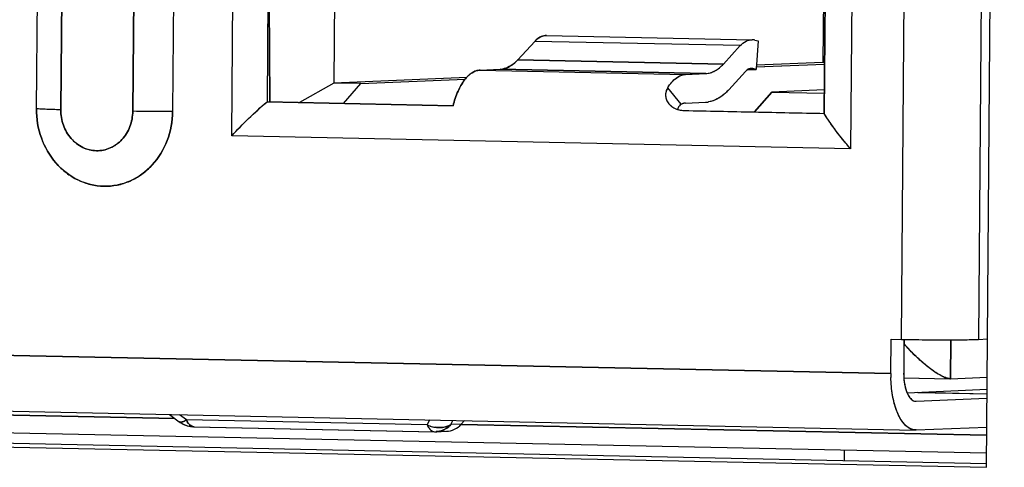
# Model space of a CAD drawing. Header units: millimetres. Extents: x 0 to 1750, y -1720 to 477.
# Tile 187 of 256: x 956 to 965, y -954 to -950. Entities that reach past the tile are written whole.
import ezdxf

# ---------------------------------------------------------------- set-up
doc = ezdxf.new("R2010")
doc.units = ezdxf.units.MM
doc.header["$LTSCALE"] = 92.51
for name, color, linetype in [('101305744_DXF_CONTINUOUS_LINE', 7, 'CONTINUOUS'), ('_101305744_1DXF_CONTINUOUS_LINE', 7, 'CONTINUOUS'), ('DE-11-072043DXF_CONTINUOUS_LINE', 7, 'CONTINUOUS'), ('DE-13-001875DXF_CONTINUOUS_LINE', 7, 'CONTINUOUS'), ('MANIFOLD_SOLDXF_CONTINUOUS_LINE', 7, 'CONTINUOUS')]:
    doc.layers.add(name, color=color, linetype=linetype)

msp = doc.modelspace()

# ---------------------------------------------------------------- linework, layer by layer
at = {"layer": '101305744_DXF_CONTINUOUS_LINE'}
for p, q in [((963.7638, -952.7602), (963.9015, -936.0661)), ((964.5723, -936.066), (964.4347, -952.7601)), ((957.9373, -950.9893), (958.0478, -937.594)), ((956.2377, -950.754), (956.3448, -937.7585)), ((956.557, -937.7671), (956.4498, -950.7626)), ((963.4318, -937.706), (963.3213, -951.1013)), ((957.0759, -950.7756), (957.1831, -937.7802)), ((957.5294, -937.7832), (957.4222, -950.7786)), ((963.0914, -950.7943), (963.1282, -946.3436)), ((958.2626, -948.4443), (958.244, -950.6935)), ((958.841, -948.7804), (958.8265, -950.5298)), ((963.0848, -949.7871), (963.0802, -950.3512)), ((960.5737, -950.1677), (960.4268, -950.3273)), ((962.3624, -950.2049), (960.5737, -950.1677)), ((960.6758, -950.1159), (962.4645, -950.1531)), ((962.4895, -950.1567), (962.517, -950.1643)), ((962.517, -950.1643), (962.4993, -950.4124)), ((958.2658, -950.2539), (958.2694, -950.6933)), ((958.2659, -950.2539), (958.2694, -950.6933)), ((962.2155, -950.3645), (962.3624, -950.2049)), ((962.2155, -950.3645), (960.4268, -950.3273)), ((962.4984, -950.3902), (963.095, -950.3652)), ((963.0802, -950.3512), (962.5019, -950.3755)), ((963.0951, -950.3515), (963.0802, -950.3512)), ((960.0977, -950.4175), (960.2735, -950.4101)), ((960.0977, -950.4175), (961.8864, -950.4547)), ((960.2735, -950.4101), (962.0623, -950.4473)), ((961.8864, -950.4547), (962.0623, -950.4473)), ((962.2614, -950.5885), (962.4083, -950.4289)), ((962.4306, -950.411), (962.4993, -950.4124)), ((962.4718, -950.4048), (962.4595, -950.4046)), ((962.4993, -950.4124), (962.4718, -950.4048)), ((958.8265, -950.5298), (958.5273, -950.6994)), ((959.9816, -950.4813), (958.8265, -950.5298)), ((959.0591, -950.5346), (958.8265, -950.5298)), ((958.9088, -950.7073), (959.0591, -950.5346)), ((959.0591, -950.5346), (959.9688, -950.4964)), ((961.849, -950.7151), (961.7305, -950.5714)), ((962.4862, -950.7817), (962.6365, -950.6091)), ((963.0931, -950.5899), (962.6365, -950.6091)), ((962.6365, -950.6091), (963.0929, -950.6186)), ((958.244, -950.6935), (959.8628, -950.7272)), ((961.8844, -950.7046), (962.0602, -950.6972)), ((961.8751, -950.769), (963.0914, -950.7943)), ((963.3213, -951.1013), (957.9373, -950.9893)), ((937.1876, -952.5072), (963.6719, -953.0583)), ((963.6719, -953.0583), (963.6744, -952.7584)), ((963.6744, -952.7584), (963.7638, -952.7602)), ((963.7638, -952.7602), (963.7859, -952.7607)), ((963.7862, -952.7604), (963.7838, -953.0536)), ((963.7859, -952.7607), (963.8117, -952.7611)), ((963.7903, -952.8023), (963.7906, -952.7605)), ((964.1931, -952.764), (964.1903, -953.1022)), ((964.4347, -952.7601), (964.5128, -952.7569)), ((937.7492, -953.005), (963.8852, -953.5488)), ((963.7829, -953.0938), (964.1864, -953.1022)), ((964.1903, -953.1022), (964.1864, -953.1023)), ((964.1903, -953.1022), (964.5101, -953.0888)), ((964.5092, -953.1977), (963.8143, -953.2269)), ((939.626, -953.2306), (964.5046, -953.7483)), ((946.7878, -953.2262), (957.442, -953.4479)), ((963.8935, -953.2988), (964.5086, -953.273)), ((964.5089, -953.2358), (963.9031, -953.2231)), ((963.9071, -953.223), (964.5089, -953.2355)), ((963.8904, -953.2988), (963.8935, -953.2988)), ((957.3961, -953.4137), (957.481, -953.4769)), ((957.5422, -953.4605), (957.4818, -953.4155)), ((957.481, -953.4769), (957.4808, -953.4767)), ((957.481, -953.4764), (957.4897, -953.4825)), ((957.4897, -953.4825), (957.5088, -953.494)), ((957.5088, -953.494), (957.5294, -953.5037)), ((957.5294, -953.5037), (957.5507, -953.5113)), ((959.6368, -953.504), (957.5422, -953.4605)), ((957.5931, -953.5194), (957.6079, -953.5203)), ((957.6079, -953.5203), (957.6078, -953.5203)), ((957.6105, -953.5203), (957.6079, -953.5203)), ((957.6079, -953.5203), (957.6105, -953.5203)), ((957.6105, -953.5203), (959.705, -953.5639)), ((959.6568, -953.4608), (959.6368, -953.504)), ((959.8447, -953.5023), (959.862, -953.465)), ((959.9348, -953.4986), (959.8447, -953.5023)), ((959.9637, -953.4672), (959.9348, -953.4986)), ((959.9348, -953.4997), (964.5059, -953.5948)), ((963.8914, -953.5487), (964.5065, -953.5229)), ((959.7025, -953.5639), (959.7152, -953.5638)), ((959.705, -953.5639), (959.7152, -953.5638)), ((959.7152, -953.5638), (959.7156, -953.5637)), ((959.7155, -953.5637), (959.8056, -953.56)), ((959.7157, -953.5584), (959.7952, -953.5601)), ((963.8914, -953.5487), (963.8852, -953.5488))]:
    msp.add_line(p, q, dxfattribs=at)
msp.add_lwpolyline([(957.5507, -953.5113), (957.5723, -953.5165), (957.5931, -953.5194)], dxfattribs=at)
for centre, radius, start, end in [((960.7294, -950.3107), 0.2114, 132.3971, 137.43341), ((962.4635, -950.2516), 0.0984, 83.43496, 89.41466), ((962.4635, -950.2515), 0.0982, 74.63124, 83.40455), ((960.1671, -950.0886), 0.3527, 313.39122, 317.41601), ((960.2669, -950.2529), 0.1574, 272.4341, 278.51139), ((962.4893, -950.5034), 0.11, 132.50924, 137.4188), ((962.4585, -950.4529), 0.0499, 82.87996, 88.80415), ((962.4583, -950.4541), 0.0511, 74.65192, 82.84373), ((961.9369, -950.2922), 0.4394, 313.3646, 313.83784), ((961.9182, -950.2731), 0.4662, 313.86849, 317.40733), ((961.8498, -950.6192), 0.142, 219.59194, 227.00741), ((962.0514, -950.4909), 0.2066, 272.4341, 278.51152), ((962.0505, -950.4841), 0.2134, 278.48681, 279.26929), ((961.8727, -950.5829), 0.1853, 249.12343, 252.37881), ((961.8752, -950.5753), 0.1933, 252.37864, 255.62577), ((961.8778, -950.5645), 0.2044, 255.65477, 262.21996), ((961.8795, -950.5528), 0.2163, 262.21342, 268.85352), ((964.777, -953.0674), 1.1051, 179.52824, 181.25515), ((964.3309, -953.0581), 0.5471, 179.52622, 183.75585), ((957.4915, -953.4628), 0.0175, 233.28859, 241.76743), ((959.7488, -953.2534), 0.2745, 245.91787, 251.10204), ((959.7487, -953.2537), 0.2742, 251.08885, 256.30177), ((959.7464, -953.2637), 0.2639, 256.28754, 261.70167), ((959.7083, -953.3922), 0.1717, 272.42404, 274.57018), ((959.708, -953.3889), 0.175, 274.5827, 280.16014), ((959.7072, -953.3843), 0.1797, 280.16279, 285.6371)]:
    msp.add_arc(centre, radius, start, end, dxfattribs=at)
for points in [[(958.2592, -949.3063), (958.2622, -949.6222), (958.2633, -949.938), (958.2658, -950.2539)], [(962.4306, -950.4108), (962.425, -950.4139), (962.4197, -950.4179), (962.4149, -950.4223)], [(963.8791, -953.2973), (963.8828, -953.2982), (963.8866, -953.2987), (963.8904, -953.2988)], [(963.8852, -953.5488), (963.8716, -953.5485), (963.8579, -953.5452), (963.8455, -953.5399)]]:
    msp.add_open_spline(points, degree=3, dxfattribs=at)
for points, knots in [([(960.5869, -950.1546), (960.5936, -950.1484), (960.6191, -950.128), (960.6522, -950.1158), (960.6758, -950.116)], [0, 0, 0, 0, 0.279607, 1, 1, 1, 1]), ([(962.3624, -950.2049), (962.3767, -950.1894), (962.4073, -950.1638), (962.4466, -950.153), (962.4645, -950.1532)], [0, 0, 0, 0, 0.54081, 1, 1, 1, 1]), ([(960.2902, -950.4085), (960.3005, -950.407), (960.3449, -950.3959), (960.384, -950.369), (960.4094, -950.3449)], [0, 0, 0, 0, 0.230032, 1, 1, 1, 1]), ([(962.0623, -950.4473), (962.0894, -950.4462), (962.1481, -950.4272), (962.1939, -950.3881), (962.2155, -950.3645)], [0, 0, 0, 0, 0.459573, 1, 1, 1, 1]), ([(959.8628, -950.7272), (959.8742, -950.6842), (959.9003, -950.606), (959.9548, -950.5071), (960.0194, -950.439), (960.0732, -950.4185), (960.0977, -950.4175)], [0, 0, 0, 0, 0.325282, 0.600308, 0.82088, 1, 1, 1, 1]), ([(961.7305, -950.5714), (961.7412, -950.5543), (961.7791, -950.5014), (961.8404, -950.4566), (961.8864, -950.4547)], [0, 0, 0, 0, 0.30394, 1, 1, 1, 1]), ([(962.4595, -950.403), (962.4521, -950.4029), (962.4419, -950.405), (962.4329, -950.4095), (962.4306, -950.4108)], [0, 0, 0, 0, 0.735887, 1, 1, 1, 1]), ([(961.7305, -950.5714), (961.7178, -950.5917), (961.7032, -950.6423), (961.7246, -950.6906), (961.7403, -950.7097)], [0, 0, 0, 0, 0.49184, 1, 1, 1, 1]), ([(962.2386, -950.6116), (962.2268, -950.6228), (962.1821, -950.6606), (962.1268, -950.6879), (962.0849, -950.6947)], [0, 0, 0, 0, 0.276534, 1, 1, 1, 1]), ([(957.9373, -950.9893), (957.9607, -950.9638), (958.0586, -950.8608), (958.1623, -950.7633), (958.244, -950.6935)], [0, 0, 0, 0, 0.243527, 1, 1, 1, 1]), ([(961.8844, -950.7046), (961.8753, -950.705), (961.8629, -950.7081), (961.8518, -950.7135), (961.849, -950.7151)], [0, 0, 0, 0, 0.736996, 1, 1, 1, 1]), ([(957.4222, -950.7786), (957.4215, -950.8642), (957.3905, -951.0341), (957.2595, -951.2513), (957.0608, -951.3975), (956.8237, -951.446), (956.588, -951.3872), (956.3928, -951.2333), (956.2655, -951.0115), (956.237, -950.8399), (956.2377, -950.754)], [0, 0, 0, 0, 0.131058, 0.258053, 0.379741, 0.497958, 0.616805, 0.739967, 0.868374, 1, 1, 1, 1]), ([(956.4498, -950.7626), (956.4041, -950.7616), (956.3334, -950.7592), (956.2625, -950.7571), (956.2377, -950.754)], [0, 0, 0, 0, 0.646632, 1, 1, 1, 1]), ([(956.4498, -950.7626), (956.4495, -950.808), (956.4645, -950.8987), (956.5318, -951.0159), (956.635, -951.0973), (956.7595, -951.1283), (956.8849, -951.1027), (956.9899, -951.0254), (957.0591, -950.9106), (957.0755, -950.8208), (957.0759, -950.7756)], [0, 0, 0, 0, 0.131613, 0.260029, 0.383194, 0.502045, 0.620264, 0.741956, 0.868958, 1, 1, 1, 1]), ([(957.4222, -950.7786), (957.394, -950.7787), (957.2785, -950.7787), (957.1631, -950.7774), (957.0759, -950.7756)], [0, 0, 0, 0, 0.244858, 1, 1, 1, 1]), ([(961.7529, -950.7231), (961.7567, -950.7266), (961.7729, -950.7402), (961.7918, -950.7504), (961.8067, -950.7561)], [0, 0, 0, 0, 0.242485, 1, 1, 1, 1]), ([(961.849, -950.7151), (961.8369, -950.7218), (961.8227, -950.7365), (961.8174, -950.7545), (961.8165, -950.7592)], [0, 0, 0, 0, 0.740708, 1, 1, 1, 1]), ([(963.3213, -951.1013), (963.299, -951.0756), (963.2167, -950.9778), (963.1403, -950.8745), (963.0914, -950.7943)], [0, 0, 0, 0, 0.266235, 1, 1, 1, 1]), ([(963.8117, -952.7611), (963.9312, -952.7633), (964.1388, -952.7645), (964.3466, -952.7638), (964.4347, -952.7601)], [0, 0, 0, 0, 0.575373, 1, 1, 1, 1]), ([(964.1864, -953.1022), (964.1728, -953.1019), (964.1417, -953.093), (964.0745, -953.0593), (963.9862, -952.9952), (963.8845, -952.9045), (963.8205, -952.8371), (963.7903, -952.8023)], [0, 0, 0, 0, 0.080932, 0.188454, 0.447748, 0.726117, 1, 1, 1, 1]), ([(963.8455, -953.5399), (963.8189, -953.5285), (963.7676, -953.4801), (963.7169, -953.3771), (963.6823, -953.2432), (963.6733, -953.144), (963.6722, -953.0916)], [0, 0, 0, 0, 0.173954, 0.403623, 0.685102, 1, 1, 1, 1]), ([(963.7849, -953.0939), (963.7857, -953.1063), (963.7903, -953.1516), (963.8009, -953.1966), (963.8142, -953.227)], [0, 0, 0, 0, 0.272029, 1, 1, 1, 1]), ([(963.8142, -953.227), (963.8182, -953.2362), (963.8325, -953.2646), (963.8574, -953.2918), (963.8791, -953.2973)], [0, 0, 0, 0, 0.308551, 1, 1, 1, 1]), ([(957.5422, -953.4605), (957.5314, -953.4678), (957.5138, -953.4789), (957.4902, -953.4821), (957.4832, -953.4783)], [0, 0, 0, 0, 0.619638, 1, 1, 1, 1]), ([(957.6079, -953.5203), (957.6016, -953.5202), (957.5711, -953.5121), (957.5523, -953.4826), (957.5422, -953.4605)], [0, 0, 0, 0, 0.20347, 1, 1, 1, 1]), ([(959.6368, -953.504), (959.6408, -953.5128), (959.6546, -953.5389), (959.6817, -953.5634), (959.7025, -953.5639)], [0, 0, 0, 0, 0.31656, 1, 1, 1, 1]), ([(959.8447, -953.5023), (959.8351, -953.5078), (959.7924, -953.527), (959.7434, -953.53), (959.7083, -953.5249)], [0, 0, 0, 0, 0.237174, 1, 1, 1, 1]), ([(959.7556, -953.5573), (959.7808, -953.5503), (959.8131, -953.5332), (959.8386, -953.509), (959.8447, -953.5023)], [0, 0, 0, 0, 0.744022, 1, 1, 1, 1]), ([(959.8056, -953.56), (959.8296, -953.559), (959.8781, -953.5465), (959.9181, -953.5167), (959.9348, -953.4986)], [0, 0, 0, 0, 0.49297, 1, 1, 1, 1])]:
    msp.add_open_spline(points, degree=3, knots=knots, dxfattribs=at)
at = {"layer": '_101305744_1DXF_CONTINUOUS_LINE'}
for p, q in [((964.5092, -953.1977), (963.8143, -953.2269)), ((957.3961, -953.4137), (957.481, -953.4769)), ((957.5422, -953.4605), (957.4818, -953.4155)), ((957.4807, -953.4767), (957.481, -953.4769)), ((957.5264, -953.5025), (957.5391, -953.5075)), ((959.6368, -953.504), (957.5422, -953.4605)), ((957.5912, -953.5193), (957.5984, -953.5198)), ((957.6079, -953.5203), (959.7025, -953.5639)), ((959.6568, -953.4608), (959.6368, -953.504)), ((959.8447, -953.5023), (959.8621, -953.4649)), ((959.9348, -953.4986), (959.8447, -953.5023)), ((959.9637, -953.4672), (959.9348, -953.4986)), ((959.7064, -953.5639), (959.7152, -953.5638)), ((959.7155, -953.5637), (959.8056, -953.56)), ((959.7157, -953.5584), (959.7952, -953.5601))]:
    msp.add_line(p, q, dxfattribs=at)
for points in [[(957.4897, -953.4825), (957.4903, -953.4829), (957.5019, -953.4901)], [(957.5019, -953.4901), (957.5139, -953.4967), (957.5264, -953.5025)], [(957.5391, -953.5075), (957.552, -953.5117), (957.5651, -953.515)], [(957.5651, -953.515), (957.5782, -953.5176), (957.5912, -953.5193)]]:
    msp.add_lwpolyline(points, dxfattribs=at)
for centre, radius, start, end in [((957.6088, -953.4777), 0.0426, 265.27189, 268.79661), ((959.708, -953.3886), 0.1753, 272.4598, 282.47775)]:
    msp.add_arc(centre, radius, start, end, dxfattribs=at)
msp.add_open_spline([(957.481, -953.4769), (957.482, -953.4777), (957.4832, -953.4783), (957.4844, -953.4789)], degree=3, dxfattribs=at)
for points, knots in [([(957.4844, -953.4789), (957.4917, -953.4821), (957.5068, -953.4797), (957.5254, -953.4712), (957.5364, -953.4644), (957.5422, -953.4605)], [0, 0, 0, 0, 0.38399, 0.661541, 1, 1, 1, 1]), ([(957.5422, -953.4605), (957.546, -953.4689), (957.5543, -953.4841), (957.5696, -953.503), (957.5865, -953.5157), (957.5992, -953.5197), (957.6053, -953.5202)], [0, 0, 0, 0, 0.307762, 0.572427, 0.799096, 1, 1, 1, 1]), ([(959.6368, -953.504), (959.6707, -953.5192), (959.7423, -953.5358), (959.8152, -953.5192), (959.8447, -953.5023)], [0, 0, 0, 0, 0.522653, 1, 1, 1, 1]), ([(959.6368, -953.504), (959.6408, -953.5128), (959.6493, -953.5285), (959.6653, -953.5477), (959.683, -953.5604), (959.6962, -953.5638), (959.7025, -953.5639)], [0, 0, 0, 0, 0.309448, 0.573956, 0.799398, 1, 1, 1, 1]), ([(959.8447, -953.5023), (959.8315, -953.5167), (959.801, -953.5413), (959.7645, -953.5557), (959.7459, -953.5598)], [0, 0, 0, 0, 0.506304, 1, 1, 1, 1]), ([(959.8056, -953.56), (959.8296, -953.559), (959.8781, -953.5465), (959.9181, -953.5167), (959.9348, -953.4986)], [0, 0, 0, 0, 0.49297, 1, 1, 1, 1])]:
    msp.add_open_spline(points, degree=3, knots=knots, dxfattribs=at)
at = {"layer": 'DE-11-072043DXF_CONTINUOUS_LINE'}
for p, q in [((964.5036, -953.8733), (964.6594, -934.9799)), ((936.8681, -953.2646), (964.5043, -953.8396)), ((936.3314, -953.2872), (964.5036, -953.8733))]:
    msp.add_line(p, q, dxfattribs=at)
at = {"layer": 'DE-13-001875DXF_CONTINUOUS_LINE'}
msp.add_line((963.2658, -953.7225), (963.2651, -953.8139), dxfattribs=at)
at = {"layer": 'MANIFOLD_SOLDXF_CONTINUOUS_LINE'}
for p, q in [((963.7638, -952.7602), (963.9015, -936.0661)), ((964.5723, -936.066), (964.4347, -952.7601)), ((957.9373, -950.9893), (958.0478, -937.594)), ((956.2377, -950.7536), (956.3449, -937.7586)), ((956.4498, -950.7628), (956.557, -937.7667)), ((963.4318, -937.706), (963.3213, -951.1013)), ((957.1831, -937.78), (957.0759, -950.7761)), ((957.5294, -937.7836), (957.4222, -950.7785)), ((963.1281, -946.344), (963.0914, -950.7943)), ((958.841, -948.7804), (958.8265, -950.5298)), ((958.2566, -949.1731), (958.2441, -950.6934)), ((963.0848, -949.7871), (963.0802, -950.3512)), ((960.5737, -950.1677), (960.4268, -950.3273)), ((962.3624, -950.2049), (960.5737, -950.1677)), ((960.5873, -950.1541), (960.5869, -950.1545)), ((960.5873, -950.1542), (960.5869, -950.1546)), ((960.6758, -950.1159), (962.4645, -950.1531)), ((962.4895, -950.1567), (962.517, -950.1643)), ((962.517, -950.1643), (962.4993, -950.4124)), ((958.2694, -950.694), (958.2659, -950.2539)), ((962.2155, -950.3645), (962.3624, -950.2049)), ((960.4268, -950.3273), (962.2155, -950.3645)), ((962.5009, -950.3901), (963.095, -950.3652)), ((963.0802, -950.3512), (962.5019, -950.3755)), ((963.0951, -950.3515), (963.0802, -950.3512)), ((960.0977, -950.4175), (960.2735, -950.4101)), ((960.0977, -950.4175), (961.8864, -950.4547)), ((962.0623, -950.4473), (960.2735, -950.4101)), ((961.8864, -950.4547), (962.0623, -950.4473)), ((962.2614, -950.5885), (962.4083, -950.4289)), ((962.4306, -950.411), (962.4993, -950.4124)), ((962.4993, -950.4124), (962.4718, -950.4048)), ((958.8265, -950.5298), (958.5273, -950.6994)), ((959.9816, -950.4813), (958.8265, -950.5298)), ((959.0591, -950.5346), (958.8265, -950.5298)), ((958.9088, -950.7073), (959.0591, -950.5346)), ((959.0591, -950.5346), (959.9688, -950.4964)), ((961.849, -950.7151), (961.7305, -950.5714)), ((962.6365, -950.6091), (962.4862, -950.7817)), ((963.0931, -950.5899), (962.6365, -950.6091)), ((962.6365, -950.6091), (963.0929, -950.6186)), ((959.8628, -950.7271), (958.2441, -950.6935)), ((961.8844, -950.7046), (962.0602, -950.6972)), ((963.3213, -951.1013), (957.9373, -950.9893)), ((963.6719, -953.0583), (937.1876, -952.5072)), ((963.6719, -953.0583), (963.6744, -952.7584)), ((963.6744, -952.7584), (963.7638, -952.7602)), ((963.7638, -952.7602), (963.7862, -952.7607)), ((963.7862, -952.7607), (963.7838, -953.0536)), ((963.7903, -952.8023), (963.7906, -952.7607)), ((964.1903, -953.1022), (964.1931, -952.764)), ((964.4347, -952.7601), (964.5128, -952.7569)), ((963.7858, -952.8023), (963.7903, -952.8023)), ((937.7492, -953.005), (963.8852, -953.5488)), ((963.7851, -953.0939), (964.1864, -953.1022)), ((964.1864, -953.1022), (964.1808, -953.1019)), ((964.1903, -953.1022), (964.5101, -953.0888)), ((939.626, -953.2306), (964.5046, -953.7483)), ((957.442, -953.4479), (946.7878, -953.2262)), ((963.8935, -953.2988), (964.5086, -953.273)), ((964.5089, -953.2358), (963.9031, -953.2231)), ((963.9071, -953.223), (964.5089, -953.2355)), ((964.5059, -953.5948), (959.9348, -953.4997)), ((963.8914, -953.5487), (964.5065, -953.5229)), ((963.8914, -953.5487), (963.8852, -953.5487))]:
    msp.add_line(p, q, dxfattribs=at)
for centre, radius, start, end in [((960.7525, -950.3323), 0.243, 137.1681, 137.37712), ((962.4624, -950.2536), 0.1005, 82.93915, 88.79352), ((962.4623, -950.2544), 0.1014, 82.54802, 82.9438), ((962.4619, -950.2569), 0.1039, 74.97465, 82.51186), ((962.4611, -950.2599), 0.107, 74.63803, 75.0026), ((960.1732, -950.0959), 0.3433, 313.48324, 313.9697), ((960.2667, -950.2477), 0.1626, 272.42171, 278.30329), ((960.2663, -950.2445), 0.1658, 278.29037, 279.06446), ((962.4895, -950.5036), 0.1104, 132.70985, 137.41366), ((962.4833, -950.497), 0.1013, 132.1429, 132.64909), ((961.9285, -950.2848), 0.4506, 313.49596, 313.95812), ((961.8515, -950.618), 0.1441, 219.82356, 226.82295), ((962.0512, -950.484), 0.2134, 272.42171, 278.30336), ((962.0506, -950.4799), 0.2176, 278.29044, 279.05758), ((961.854, -950.6155), 0.1477, 226.7976, 227.30672), ((961.8722, -950.5836), 0.1846, 249.19552, 249.83687), ((961.8734, -950.5804), 0.1879, 249.84251, 252.34236), ((961.8752, -950.5746), 0.1941, 252.34677, 255.66235), ((961.8764, -950.5702), 0.1985, 255.65391, 256.73744), ((961.8779, -950.5634), 0.2056, 256.76489, 262.24776), ((961.8789, -950.5566), 0.2124, 262.22315, 263.14008), ((961.8796, -950.5504), 0.2186, 263.16225, 268.82627), ((964.0954, -936.7204), 16.0433, 268.89548, 269.05152), ((964.7847, -953.0675), 1.1128, 179.52696, 181.23964), ((964.3341, -953.0582), 0.5504, 179.51483, 183.71335), ((964.2309, -952.8662), 0.2422, 248.03375, 249.23234), ((964.1878, -953.0412), 0.0611, 268.70756, 272.35344), ((963.8934, -953.4284), 0.1213, 243.2548, 248.62365)]:
    msp.add_arc(centre, radius, start, end, dxfattribs=at)
for points, knots in [([(958.2659, -950.2539), (958.2647, -950.096), (958.2624, -949.7801), (958.2605, -949.4642), (958.2591, -949.3063)], [0, 0, 0, 0, 0.499998, 1, 1, 1, 1]), ([(960.5869, -950.1545), (960.5858, -950.1555), (960.5815, -950.1595), (960.5774, -950.1638), (960.5743, -950.167)], [0, 0, 0, 0, 0.245044, 1, 1, 1, 1]), ([(960.6758, -950.1159), (960.6605, -950.1155), (960.6274, -950.1229), (960.6002, -950.1423), (960.5873, -950.1541)], [0, 0, 0, 0, 0.467021, 1, 1, 1, 1]), ([(962.3624, -950.2049), (962.3768, -950.1893), (962.4007, -950.1691), (962.4376, -950.155), (962.4557, -950.1529), (962.4645, -950.1531)], [0, 0, 0, 0, 0.539917, 0.775792, 1, 1, 1, 1]), ([(960.4094, -950.345), (960.3921, -950.3614), (960.3562, -950.3891), (960.3131, -950.4049), (960.2924, -950.4082)], [0, 0, 0, 0, 0.531572, 1, 1, 1, 1]), ([(960.4268, -950.3273), (960.4256, -950.3287), (960.4206, -950.334), (960.4155, -950.3392), (960.4115, -950.343)], [0, 0, 0, 0, 0.253852, 1, 1, 1, 1]), ([(962.0623, -950.4473), (962.0756, -950.4468), (962.1029, -950.4421), (962.1579, -950.4188), (962.1938, -950.3881), (962.2155, -950.3645)], [0, 0, 0, 0, 0.224004, 0.460749, 1, 1, 1, 1]), ([(960.0977, -950.4175), (960.0858, -950.418), (960.0612, -950.4228), (960.026, -950.4404), (959.9924, -950.4678), (959.9479, -950.5193), (959.9003, -950.6061), (959.8742, -950.6842), (959.8628, -950.7272)], [0, 0, 0, 0, 0.086834, 0.180274, 0.284283, 0.401151, 0.675498, 1, 1, 1, 1]), ([(961.7305, -950.5714), (961.7412, -950.5542), (961.7634, -950.5234), (961.8019, -950.4861), (961.843, -950.4619), (961.8724, -950.4553), (961.8864, -950.4547)], [0, 0, 0, 0, 0.299828, 0.56178, 0.791293, 1, 1, 1, 1]), ([(962.4304, -950.4109), (962.4291, -950.4116), (962.4238, -950.4149), (962.4188, -950.4187), (962.4153, -950.4219)], [0, 0, 0, 0, 0.239177, 1, 1, 1, 1]), ([(962.4595, -950.403), (962.4571, -950.403), (962.4469, -950.4035), (962.4371, -950.4071), (962.4304, -950.4109)], [0, 0, 0, 0, 0.241411, 1, 1, 1, 1]), ([(961.7305, -950.5713), (961.7241, -950.5817), (961.714, -950.6042), (961.71, -950.6412), (961.7187, -950.6779), (961.7321, -950.6996), (961.7402, -950.7095)], [0, 0, 0, 0, 0.247904, 0.491997, 0.740277, 1, 1, 1, 1]), ([(962.2386, -950.6117), (962.2159, -950.6332), (962.1687, -950.6697), (962.1121, -950.6904), (962.0849, -950.6948)], [0, 0, 0, 0, 0.531596, 1, 1, 1, 1]), ([(962.2614, -950.5885), (962.2597, -950.5903), (962.2532, -950.5974), (962.2464, -950.6042), (962.2412, -950.6092)], [0, 0, 0, 0, 0.253865, 1, 1, 1, 1]), ([(957.9373, -950.9893), (957.9847, -950.9378), (958.0841, -950.8361), (958.1892, -950.7403), (958.2441, -950.6935)], [0, 0, 0, 0, 0.492565, 1, 1, 1, 1]), ([(961.8844, -950.7046), (961.8814, -950.7048), (961.8691, -950.7061), (961.8572, -950.7106), (961.849, -950.7151)], [0, 0, 0, 0, 0.241287, 1, 1, 1, 1]), ([(956.2377, -950.7536), (956.237, -950.8395), (956.2653, -951.0111), (956.3728, -951.1983), (956.493, -951.3124), (956.5956, -951.3765), (956.7074, -951.4171), (956.8242, -951.4326), (956.9411, -951.4221), (957.0537, -951.3863), (957.1575, -951.3264), (957.2797, -951.2173), (957.3906, -951.034), (957.4215, -950.8641), (957.4222, -950.7785)], [0, 0, 0, 0, 0.13127, 0.259353, 0.321744, 0.382806, 0.442764, 0.502028, 0.56113, 0.62063, 0.681017, 0.74263, 0.869299, 1, 1, 1, 1]), ([(956.4498, -950.7626), (956.4248, -950.7621), (956.3791, -950.761), (956.3178, -950.759), (956.2721, -950.7568), (956.2471, -950.7552), (956.2377, -950.754)], [0, 0, 0, 0, 0.35309, 0.646551, 0.865797, 1, 1, 1, 1]), ([(957.0759, -950.7761), (957.0755, -950.8213), (957.0591, -950.911), (957.0004, -951.0077), (956.9358, -951.0653), (956.881, -951.0969), (956.8215, -951.1158), (956.7597, -951.1213), (956.6981, -951.1131), (956.639, -951.0917), (956.5848, -951.0578), (956.5213, -950.9976), (956.4645, -950.8988), (956.4494, -950.8082), (956.4498, -950.7628)], [0, 0, 0, 0, 0.130696, 0.25736, 0.318971, 0.379359, 0.438861, 0.497965, 0.557233, 0.617193, 0.678256, 0.740648, 0.86873, 1, 1, 1, 1]), ([(957.4222, -950.7786), (957.3939, -950.7787), (957.2785, -950.7787), (957.163, -950.7774), (957.0759, -950.7756)], [0, 0, 0, 0, 0.244949, 1, 1, 1, 1]), ([(961.7539, -950.724), (961.7576, -950.7274), (961.7735, -950.7406), (961.7921, -950.7506), (961.8067, -950.7561)], [0, 0, 0, 0, 0.242699, 1, 1, 1, 1]), ([(961.849, -950.7151), (961.8409, -950.7197), (961.8261, -950.7321), (961.8181, -950.7499), (961.8164, -950.7592)], [0, 0, 0, 0, 0.497119, 1, 1, 1, 1]), ([(961.8751, -950.769), (961.9764, -950.7709), (962.1792, -950.7753), (962.5846, -950.7838), (962.8887, -950.7901), (963.0914, -950.7943)], [0, 0, 0, 0, 0.250016, 0.499996, 1, 1, 1, 1]), ([(963.3213, -951.1013), (963.2774, -951.0508), (963.1964, -950.9516), (963.1232, -950.8464), (963.0914, -950.7943)], [0, 0, 0, 0, 0.523116, 1, 1, 1, 1]), ([(963.8298, -952.7615), (963.9462, -952.7634), (964.1124, -952.7647), (964.314, -952.7633), (964.3992, -952.7616), (964.4346, -952.7601)], [0, 0, 0, 0, 0.577303, 0.824148, 1, 1, 1, 1]), ([(964.1403, -953.0908), (964.1258, -953.085), (964.0957, -953.0697), (964.0344, -953.0309), (963.9578, -952.9709), (963.8707, -952.8902), (963.8162, -952.8321), (963.7903, -952.8023)], [0, 0, 0, 0, 0.103128, 0.220459, 0.476647, 0.741089, 1, 1, 1, 1]), ([(963.8388, -953.5368), (963.8129, -953.5238), (963.7785, -953.4889), (963.7441, -953.4317), (963.7105, -953.3544), (963.682, -953.2399), (963.6733, -953.1427), (963.6722, -953.0915)], [0, 0, 0, 0, 0.176341, 0.285126, 0.407674, 0.688047, 1, 1, 1, 1]), ([(963.7849, -953.0939), (963.7865, -953.1191), (963.7929, -953.1662), (963.8098, -953.2208), (963.8287, -953.2559), (963.8474, -953.2806), (963.8662, -953.2941), (963.8791, -953.2973)], [0, 0, 0, 0, 0.322355, 0.603979, 0.724264, 0.829593, 1, 1, 1, 1]), ([(964.1808, -953.1019), (964.1781, -953.1016), (964.1659, -953.0998), (964.154, -953.0961), (964.145, -953.0927)], [0, 0, 0, 0, 0.221124, 1, 1, 1, 1]), ([(963.8852, -953.5488), (963.8821, -953.5487), (963.8699, -953.5479), (963.8578, -953.5448), (963.8492, -953.5414)], [0, 0, 0, 0, 0.246443, 1, 1, 1, 1])]:
    msp.add_open_spline(points, degree=3, knots=knots, dxfattribs=at)
for points in [[(962.4718, -950.4048), (962.4678, -950.4037), (962.4636, -950.4031), (962.4595, -950.403)], [(963.8791, -953.2973), (963.8828, -953.2982), (963.8866, -953.2987), (963.8904, -953.2988)]]:
    msp.add_open_spline(points, degree=3, dxfattribs=at)

doc.saveas('drawing.dxf')
